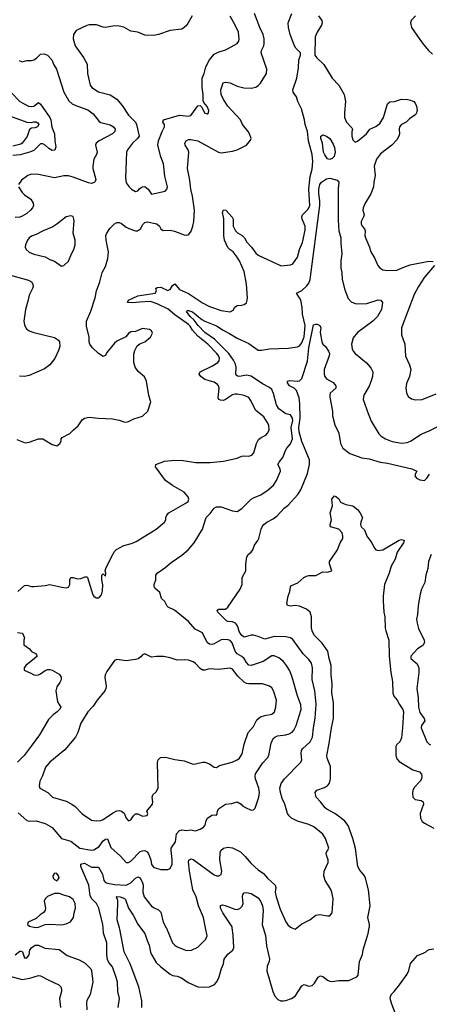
# Model space of a CAD drawing. Header units: inches. Extents: x 1552611 to 1694776, y 811966 to 917215.
# Tile 208 of 256: x 1610989 to 1614531, y 879339 to 887857. Entities that reach past the tile are written whole.
import ezdxf

# ---------------------------------------------------------------- set-up
doc = ezdxf.new("R2010")
doc.units = ezdxf.units.IN
doc.header["$MEASUREMENT"] = 0
doc.layers.add('B6817', color=7, linetype='Continuous')
doc.layers.add('B6818', color=7, linetype='Continuous')

msp = doc.modelspace()

# ---------------------------------------------------------------- linework, layer by layer
at = {"layer": 'B6817', "color": 5}
for points, elevation in [([(1611840.4, 879310), (1611850.9, 879390), (1611838.7, 879450), (1611833.5, 879530), (1611824, 879570), (1611790, 879662), (1611759.3, 879699.3), (1611747.6, 879727.6), (1611742, 879770), (1611743.1, 879870), (1611714, 879954), (1611709.5, 880000)], 840), ([(1612045, 879310), (1612043.8, 879370), (1612017.8, 879490), (1611943.1, 879690), (1611892.1, 879792.1), (1611854.3, 879990), (1611851.5, 880000)], 820), ([(1612033.3, 880000), (1612070.2, 879950.2), (1612090.2, 879890), (1612109.1, 879850), (1612119.7, 879790), (1612127.6, 879770), (1612170, 879700.3), (1612210, 879662.3), (1612290, 879600.2), (1612310, 879589.2), (1612350, 879580.9), (1612387.2, 879567.2), (1612447, 879527), (1612529.3, 879489.3), (1612586.6, 879486.6), (1612630, 879490.3), (1612673.6, 879510), (1612691.2, 879530), (1612710, 879567.3), (1612732.8, 879647.2), (1612752.5, 879690), (1612758.5, 879730), (1612788, 879772), (1612832, 879808), (1612840.2, 879830), (1612836.1, 879936.1), (1612826.5, 880000)], 820), ([(1612256.4, 880000), (1612257.7, 879997.7), (1612311.1, 879871.1), (1612330, 879850.3), (1612350, 879837.4), (1612430, 879804.9), (1612473.2, 879806.8), (1612530, 879832.2), (1612597.7, 879902.3), (1612609.5, 879930), (1612596, 880000)], 840), ([(1613093.9, 880000), (1613114.3, 879934.3), (1613124.3, 879844.3), (1613148.9, 879731.1), (1613146, 879710), (1613130, 879668.7), (1613127.1, 879627.1), (1613177.7, 879450), (1613196.5, 879410), (1613221.3, 879381.3), (1613246, 879370), (1613270, 879367.9), (1613290, 879370.3), (1613339.5, 879390), (1613370, 879408.8), (1613430, 879498.4), (1613450, 879510.3), (1613490, 879496.4), (1613518, 879502), (1613538.3, 879521.7), (1613570, 879573.4), (1613590, 879584.9), (1613610, 879578), (1613650, 879546.4), (1613670, 879537.6), (1613690, 879535.8), (1613750, 879545.3), (1613835.9, 879544.1), (1613904.5, 879575.5), (1613917, 879590), (1613927.3, 879710), (1613954.7, 879770), (1613958, 879810), (1614001.5, 879950), (1614011.9, 880000)], 820), ([(1613342.9, 880000), (1613370, 879988), (1613384.9, 880000)], 840), ([(1610950, 879766.8), (1610990, 879798.7), (1610998, 879798), (1611012.2, 879792.2), (1611030, 879740.5), (1611050, 879741.3), (1611070, 879767.3), (1611077.4, 879810), (1611094, 879830), (1611121.6, 879850), (1611150, 879851.5), (1611205.1, 879825.1), (1611330, 879811.6), (1611399.9, 879759.9), (1611503.4, 879723.4), (1611553.8, 879693.8), (1611604.9, 879644.9), (1611610.5, 879630), (1611622, 879530), (1611597.8, 879422.2), (1611569.1, 879370.9), (1611565.4, 879354.6), (1611570.4, 879290)], 840), ([(1614234.3, 879270), (1614203.6, 879350), (1614194.3, 879390), (1614195, 879410), (1614205.9, 879430), (1614227.3, 879450), (1614272.9, 879507.1), (1614339.4, 879600.6), (1614353.3, 879630), (1614370, 879692.2), (1614430, 879762), (1614498, 879790), (1614510, 879802), (1614530, 879812), (1614570, 879818)], 780), ([(1610902.5, 879582.5), (1611010, 879554.2), (1611076.3, 879563.7), (1611150, 879589.1), (1611170, 879586.2), (1611234.6, 879550), (1611326.9, 879506.9), (1611343.2, 879490), (1611351.3, 879470), (1611350.2, 879450), (1611332, 879390), (1611342.4, 879310)], 820)]:
    msp.add_lwpolyline(points, dxfattribs=dict(at, elevation=elevation))
at = {"layer": 'B6818', "color": 5}
for points, elevation in [([(1610965.2, 884225.2), (1611035.3, 884195.3), (1611070, 884200.7), (1611150, 884230.6), (1611190, 884230.6), (1611270, 884182.8), (1611310, 884171.3), (1611335.3, 884190), (1611348, 884210), (1611348, 884230), (1611356.4, 884243.6), (1611422.7, 884277.3), (1611452.7, 884310), (1611495.3, 884344.7), (1611530, 884394), (1611550, 884410.6), (1611590, 884419.1), (1611670, 884408.2), (1611790, 884405.3), (1611850, 884392.9), (1611890, 884376.5), (1611910, 884374.6), (1611930, 884379.5), (1611974.8, 884405.2), (1612050, 884427.2), (1612096.2, 884470), (1612122, 884550), (1612106.3, 884606.3), (1612085.3, 884730), (1612067.2, 884767.2), (1612013.4, 884813.4), (1611988, 884850), (1611977.3, 884890), (1611976.9, 884963.1), (1611983.7, 884996.3), (1612005.1, 885034.9), (1612028.3, 885051.7), (1612070, 885070.6), (1612119.3, 885110), (1612135.9, 885144.1), (1612130, 885164), (1612110, 885176.2), (1612050, 885185.1), (1611990, 885160.7), (1611950, 885155.1), (1611930, 885141.2), (1611905.7, 885114.3), (1611830, 885076.9), (1611810, 885058.7), (1611743.1, 884976.9), (1611730, 884952.7), (1611710, 884942.4), (1611670, 884968.2), (1611618.3, 885018.3), (1611594.7, 885050), (1611589.7, 885069.7), (1611590.9, 885110), (1611566, 885206), (1611566.8, 885250), (1611604.2, 885335.8), (1611640.4, 885450), (1611654.2, 885510), (1611682.6, 885590), (1611702.4, 885670), (1611730, 885722.8), (1611749.7, 885790.3), (1611755.4, 885850), (1611736, 885950), (1611734.7, 885990), (1611741.6, 886010), (1611769.7, 886050), (1611809.7, 886090), (1611830, 886102), (1611850, 886102), (1611870, 886094.7), (1611910, 886062.6), (1611934, 886050), (1611990, 886031.3), (1612008.5, 886031.5), (1612032.8, 886047.2), (1612054.2, 886085.8), (1612070, 886103.8), (1612090, 886108.5), (1612174, 886090), (1612197.3, 886070), (1612210, 886047.7), (1612230, 886034), (1612290, 886036.5), (1612327.4, 886027.4), (1612410, 885995.8), (1612430, 885991.4), (1612450, 885995.6), (1612472.1, 886027.9), (1612484.8, 886070), (1612493.5, 886110), (1612500.6, 886210), (1612482.5, 886330), (1612467.5, 886390), (1612459.9, 886470), (1612439.5, 886570), (1612451.6, 886710), (1612445.7, 886730), (1612418.7, 886770), (1612418, 886790), (1612428.3, 886810), (1612450, 886820.3), (1612470, 886821.5), (1612530, 886809.1), (1612706.8, 886710), (1612730, 886704.4), (1612830, 886718.7), (1612868.2, 886731.8), (1612949, 886770), (1612984.1, 886815.9), (1612989.3, 886830), (1612976.9, 886870), (1612965.6, 886890), (1612914.7, 886950), (1612899.6, 886990), (1612789.8, 887110), (1612750, 887166.9), (1612730.8, 887210), (1612729.1, 887250), (1612749.7, 887310), (1612770, 887316.5), (1612810, 887310.3), (1612870, 887283.1), (1612927.3, 887267.3), (1612990, 887265.4), (1613030, 887274), (1613050, 887286.4), (1613070, 887309.1), (1613122.4, 887390), (1613124.8, 887430), (1613077.4, 887570), (1613078.8, 887590), (1613098.9, 887630), (1613103.2, 887650), (1613102.9, 887690), (1613095, 887730), (1613064.8, 887790), (1613019.8, 887910)], 920), ([(1610971.6, 882910), (1611030, 882961.3), (1611050, 882963.6), (1611090, 882952.6), (1611110, 882952.8), (1611210, 882961.3), (1611250, 882969.2), (1611353.3, 882946.7), (1611390, 882943.2), (1611410, 882947.6), (1611422.4, 882970), (1611423.5, 883010), (1611430, 883030.4), (1611450, 883030.4), (1611490, 883019.5), (1611517.1, 883022.9), (1611556.3, 883036.3), (1611570, 883036), (1611576, 883030), (1611622.3, 882882.3), (1611630, 882870.7), (1611650, 882856), (1611670, 882856), (1611679.3, 882860.7), (1611697.5, 882882.5), (1611705.4, 882914.6), (1611707.5, 882967.5), (1611698, 883010), (1611698, 883050), (1611710, 883062), (1611730, 883042), (1611732.3, 883067.7), (1611728.7, 883088.7), (1611735.1, 883110), (1611782, 883210), (1611810, 883257.1), (1611827, 883273), (1611890, 883308), (1611954.6, 883325.4), (1611997.4, 883342.6), (1612169.7, 883450), (1612242, 883510), (1612252.3, 883530), (1612252.3, 883550), (1612260.7, 883570), (1612278.7, 883590), (1612420.5, 883670), (1612445.4, 883690), (1612450.8, 883710), (1612444.4, 883730), (1612412.3, 883770), (1612310, 883828.3), (1612248.5, 883870), (1612164.7, 883990), (1612166, 884010), (1612241, 884039), (1612330, 884044.9), (1612403.2, 884043.2), (1612510, 884026), (1612634.8, 884025.2), (1612750, 884037.4), (1612870, 884064.9), (1612910, 884080.3), (1612930, 884083.6), (1612970, 884080.3), (1612997.6, 884090), (1613012.8, 884110), (1613035.4, 884190), (1613054.9, 884225.1), (1613076.6, 884243.4), (1613116.1, 884263.9), (1613136.1, 884283.9), (1613145.8, 884310), (1613142.2, 884350), (1613130, 884376.3), (1613099.8, 884419.8), (1613030, 884475.1), (1612986.3, 884566.3), (1612970, 884588.7), (1612930, 884605), (1612870, 884617.3), (1612850, 884617.3), (1612830, 884611.2), (1612770, 884570.6), (1612750, 884563.7), (1612724.2, 884564.3), (1612710.8, 884570.8), (1612706.2, 884586.2), (1612713.2, 884670), (1612707.9, 884690), (1612700, 884700), (1612670, 884722.1), (1612590, 884745.4), (1612554.6, 884770), (1612541.8, 884790), (1612548.4, 884810), (1612650, 884859.3), (1612701.3, 884890), (1612714.9, 884905.1), (1612717.1, 884930), (1612708.9, 884950), (1612693.6, 884970), (1612615.8, 885050), (1612530, 885119), (1612484.6, 885170), (1612464.5, 885204.5), (1612450, 885220.1), (1612330, 885303.9), (1612273.3, 885353.3), (1612179, 885399), (1612119.3, 885419.3), (1612025.4, 885414.6), (1611966.7, 885406.7), (1611920.9, 885410), (1611929.6, 885430), (1612010, 885466.9), (1612160.7, 885490), (1612172, 885510), (1612167.3, 885532.7), (1612178.9, 885541.1), (1612210, 885541.7), (1612270, 885514.7), (1612281.5, 885518.5), (1612290, 885522.8), (1612310, 885556.9), (1612330, 885572.4), (1612370, 885524.1), (1612450, 885489.3), (1612570, 885406), (1612630, 885375.2), (1612730, 885340.2), (1612809.4, 885330.6), (1612835.5, 885344.5), (1612850, 885370.7), (1612870, 885384), (1612910, 885388), (1612930, 885394.4), (1612950, 885408.2), (1612957.4, 885430), (1612958.3, 885450), (1612950.8, 885570), (1612930, 885679.5), (1612890, 885769.6), (1612870, 885803.6), (1612835.4, 885850), (1612810, 885865.8), (1612790, 885885.8), (1612759.4, 885950), (1612754, 885990), (1612754.3, 886134.3), (1612743.8, 886190), (1612750, 886212.2), (1612772.4, 886210), (1612827.5, 886147.5), (1612833.7, 886130), (1612836.3, 886070), (1612854.2, 886030), (1612872.4, 886012.4), (1612912.3, 885990), (1612932.3, 885970), (1612952.7, 885932.7), (1612994.6, 885890), (1613030, 885837.6), (1613050, 885820.9), (1613250, 885727.2), (1613330, 885737.4), (1613350, 885744.9), (1613390, 885801.3), (1613409, 885870), (1613435.2, 885930), (1613457.1, 886037.1), (1613457.7, 886070), (1613432.4, 886130), (1613430, 886151.3), (1613434.7, 886170), (1613482.5, 886217.5), (1613497.3, 886250), (1613489.3, 886390), (1613500.9, 886499.1), (1613517.4, 886562.6), (1613524.3, 886630), (1613517.5, 886690), (1613485.2, 886810), (1613478.7, 886890), (1613457.3, 886950), (1613452.1, 886990), (1613426.7, 887086.7), (1613394.8, 887150), (1613382.5, 887190), (1613354.9, 887230), (1613351.1, 887250), (1613386.2, 887350), (1613400.5, 887439.5), (1613404.1, 887510), (1613416.9, 887550), (1613418.6, 887570), (1613377.7, 887610), (1613364.9, 887630), (1613327, 887730), (1613312.5, 887790), (1613311.6, 887828.4), (1613342.3, 887910)], 880), ([(1612480.5, 887890), (1612434, 887810), (1612412, 887788), (1612390, 887776), (1612290, 887764.4), (1612190, 887727.4), (1612150, 887719.7), (1612070, 887723.5), (1612010, 887749.7), (1611950, 887758.5), (1611890, 887792.3), (1611850, 887801.1), (1611810, 887804.7), (1611730, 887789.8), (1611710, 887792.6), (1611652.9, 887812.9), (1611590, 887811.1), (1611570, 887807.8), (1611476.2, 887763.8), (1611454.4, 887730), (1611452.2, 887690), (1611467.2, 887630), (1611540.3, 887530), (1611571.2, 887471.2), (1611574.9, 887390), (1611597, 887290), (1611612.4, 887270), (1611670, 887232.9), (1611770, 887207.4), (1611830.2, 887170.2), (1611875.6, 887115.6), (1611928.7, 887030), (1611990, 886970.4), (1611999.5, 886950), (1612020.9, 886850), (1612008.7, 886830), (1611963.1, 886790), (1611922, 886730), (1611913.4, 886710), (1611903, 886490), (1611910, 886446), (1611934.8, 886410), (1611954.8, 886390), (1611990, 886370.5), (1612010, 886375.5), (1612025.6, 886394.4), (1612048.4, 886411.6), (1612070, 886414.4), (1612098.7, 886390), (1612130, 886347.7), (1612245.6, 886374.4), (1612260.9, 886390), (1612267, 886410), (1612244.1, 886504.1), (1612233.3, 886610), (1612209.8, 886670), (1612183.1, 886770), (1612189.6, 886810), (1612221, 886890), (1612242, 886930), (1612241.6, 886950), (1612226.6, 886970), (1612232.7, 886990), (1612370, 887031.3), (1612450, 887022.1), (1612470, 887027.1), (1612530, 887110.5), (1612550, 887116), (1612562, 887102), (1612590, 887049), (1612610, 887041.5), (1612622.4, 887050), (1612625.4, 887070), (1612610, 887106.6), (1612580.8, 887140.8), (1612574.5, 887154.5), (1612576.2, 887210), (1612566.3, 887270), (1612565.7, 887350), (1612584.5, 887390), (1612597.4, 887450), (1612630.6, 887509.4), (1612670, 887557.7), (1612703.9, 887576.1), (1612770, 887595.3), (1612793.1, 887606.9), (1612869.6, 887650), (1612884.7, 887670), (1612888.2, 887690), (1612879.7, 887750), (1612853, 887810), (1612808.2, 887888.2)], 940), ([(1613573.4, 887890), (1613602.4, 887850), (1613604.9, 887830), (1613599.2, 887810), (1613561.7, 887750), (1613544.2, 887710), (1613541.7, 887550), (1613554.4, 887530), (1613619.7, 887470), (1613690.6, 887350.6), (1613748.4, 887290), (1613795.3, 887210), (1613807.6, 887150), (1613796.6, 887050), (1613797.5, 887010), (1613814.4, 886970), (1613862.6, 886922.6), (1613866.7, 886910), (1613860.9, 886890), (1613862.2, 886850), (1613870, 886818), (1613883, 886803), (1613890, 886797.4), (1613910, 886806.5), (1613987.6, 886870), (1614016, 886910), (1614067.5, 886932.5), (1614102.5, 886957.5), (1614135.5, 887010), (1614169.8, 887130.2), (1614190, 887145.7), (1614229.8, 887150.2), (1614290, 887169), (1614346.4, 887166.4), (1614370, 887162), (1614396.3, 887150), (1614410, 887134), (1614420.4, 887110), (1614426.7, 887070), (1614417.3, 887042.7), (1614406.4, 887030), (1614360.3, 886999.7), (1614330, 886969.6), (1614290.7, 886950), (1614274.9, 886930), (1614270.5, 886910), (1614273.7, 886870), (1614268.9, 886850), (1614250, 886816.2), (1614206, 886770), (1614110, 886695.8), (1614074.7, 886650), (1614053.4, 886590), (1614064.6, 886510), (1614050.2, 886450), (1614047.8, 886410), (1614025.7, 886350), (1613977.1, 886270), (1613959.2, 886230), (1613957.6, 886210), (1613966.9, 886170), (1613963.6, 886150), (1613942.2, 886110), (1613940.7, 886090), (1613950.2, 886070.2), (1613970, 886046.8), (1613975.6, 886030), (1613973.8, 885990), (1613979.1, 885970), (1614014.3, 885890), (1614025.3, 885850), (1614056.5, 885796.5), (1614084.9, 885730), (1614103.8, 885710), (1614130, 885693.4), (1614170, 885686), (1614250, 885689), (1614310, 885716.5), (1614365, 885735), (1614527.4, 885767.4), (1614563.7, 885763.7)], 880), ([(1614413.4, 887890), (1614373.4, 887850), (1614368, 887830), (1614376.3, 887790), (1614470, 887656), (1614523, 887590), (1614559.6, 887559.6)], 920), ([(1610984.6, 887504.6), (1611010, 887493.4), (1611050, 887504.9), (1611090, 887504.9), (1611110, 887510.3), (1611134.8, 887525.2), (1611170, 887558), (1611201.6, 887561.6), (1611230, 887550.5), (1611265.3, 887510), (1611285.2, 887465.2), (1611307.9, 887427.9), (1611371.3, 887230), (1611414.8, 887154.8), (1611443.1, 887130), (1611473.4, 887113.4), (1611577.6, 887077.6), (1611623.3, 887043.3), (1611675.4, 886975.4), (1611690, 886967.6), (1611770, 886947.2), (1611799.7, 886930), (1611814, 886910), (1611810.1, 886890), (1611790.4, 886869.6), (1611674.7, 886810), (1611650.2, 886789.8), (1611644.5, 886770), (1611659.7, 886710), (1611654, 886690), (1611630.2, 886650), (1611621.2, 886590), (1611622.1, 886570), (1611645.9, 886474.1), (1611641.6, 886458.4), (1611632.6, 886447.4), (1611610, 886441.2), (1611584.6, 886444.6), (1611450, 886494.8), (1611410, 886505.6), (1611370, 886506.8), (1611290, 886489.8), (1611150, 886518.2), (1611090, 886520.3), (1611059.3, 886510), (1611003.1, 886470), (1610977, 886430)], 920), ([(1610911.3, 887230), (1610990, 887150.2), (1611065.7, 887110), (1611090, 887105.3), (1611110, 887109.5), (1611150, 887140.2), (1611170, 887127.1), (1611248.8, 887010), (1611257.9, 886990), (1611267, 886927), (1611289.7, 886870), (1611292.6, 886810), (1611301.6, 886758.4), (1611291.5, 886728.5), (1611270, 886725.7), (1611242, 886742), (1611210, 886770.9), (1611190, 886781.7), (1611170, 886781.8), (1611110, 886725), (1611073, 886710), (1610992, 886688), (1610930, 886682.6)], 880), ([(1610846.3, 887046.3), (1611050, 886971.6), (1611090, 886966.2), (1611110, 886972.9), (1611130, 886973.4), (1611146, 886966), (1611154.6, 886950), (1611143.1, 886930), (1611118.8, 886921.2), (1611090, 886918.4), (1611074.1, 886905.9), (1611052.6, 886847.4), (1611011.2, 886790), (1610998.6, 886781.4), (1610930, 886763.7)], 860), ([(1610979.6, 886410), (1611010, 886362.3), (1611030, 886341.6), (1611083.6, 886303.6), (1611106.5, 886270), (1611107.6, 886250), (1611099.3, 886230), (1611082.9, 886210), (1611050, 886180.2), (1611010, 886156.5), (1610990, 886149.8), (1610950, 886145.7)], 920), ([(1610975.4, 880995.4), (1611050, 880928.9), (1611070, 880923.6), (1611130, 880927.1), (1611210, 880903.6), (1611270, 880867), (1611350, 880774), (1611430, 880751.4), (1611510, 880690.3), (1611610, 880672), (1611630, 880674.7), (1611674.8, 880705.2), (1611710, 880752.5), (1611730, 880768.1), (1611748.9, 880768.9), (1611776.4, 880696.4), (1611860.2, 880620.2), (1611910, 880566), (1611930, 880564.9), (1611950, 880577.4), (1612030, 880659.8), (1612050, 880667.9), (1612070, 880668.4), (1612090, 880658), (1612101.8, 880641.8), (1612121.8, 880590), (1612130, 880548), (1612150, 880523.7), (1612210, 880505.3), (1612270, 880504.9), (1612290, 880514), (1612308.2, 880551.8), (1612308.5, 880591.5), (1612297.4, 880670), (1612299.9, 880690), (1612337, 880743), (1612346.1, 880813.9), (1612370, 880842.7), (1612390, 880847.8), (1612430, 880842), (1612470, 880846.8), (1612510, 880840.5), (1612550, 880853), (1612577.2, 880870), (1612592.7, 880890), (1612601.2, 880930), (1612612.7, 880950), (1612650, 880976.3), (1612678, 880978), (1612690, 880974), (1612698, 880990), (1612699, 881010), (1612709, 881030), (1612768.6, 881071.4), (1612822.7, 881077.3), (1612870, 881090.2), (1612904.9, 881070), (1612916.2, 881056.2), (1612940.6, 881040.6), (1612990, 881018), (1613010, 881022), (1613025.4, 881034.6), (1613056.2, 881130), (1613063.4, 881170), (1613056.5, 881210), (1613027.7, 881290), (1613024.2, 881310), (1613028, 881332), (1613092.3, 881427.7), (1613132.8, 881470), (1613144.4, 881490), (1613163, 881597), (1613182.2, 881637.8), (1613194.5, 881650), (1613219.6, 881660.4), (1613289.2, 881670.8), (1613320, 881680), (1613345.6, 881694.4), (1613360.4, 881710), (1613381.2, 881750), (1613422.4, 881890), (1613421.4, 881930), (1613390, 882006.6), (1613345.8, 882170), (1613324.8, 882224.8), (1613297.6, 882270), (1613270, 882304.4), (1613230, 882336.8), (1613190, 882352.7), (1613170, 882352.3), (1613094.3, 882305.7), (1612990, 882268.9), (1612970, 882272.1), (1612950, 882295.1), (1612929, 882330), (1612910, 882346.4), (1612868.2, 882370), (1612852.7, 882392.7), (1612827.2, 882467.2), (1612810, 882485.3), (1612792.6, 882492.6), (1612755.6, 882495.6), (1612731.4, 882491.4), (1612670, 882456.5), (1612650, 882451.8), (1612630, 882454), (1612609.7, 882470), (1612570, 882551.6), (1612505.3, 882585.3), (1612448.2, 882650), (1612327.3, 882750), (1612274.1, 882774.1), (1612263.3, 882783.3), (1612243.1, 882823.1), (1612215.1, 882850), (1612200.1, 882900.1), (1612158.4, 882938.4), (1612152.3, 882950), (1612152.3, 882970), (1612166, 883010), (1612165.2, 883050), (1612179, 883070), (1612244.7, 883115.3), (1612297.7, 883162.3), (1612390, 883223), (1612444.5, 883270), (1612498, 883330), (1612569.2, 883450), (1612600.9, 883550), (1612635.8, 883584.2), (1612670, 883630.5), (1612690, 883641.3), (1612730, 883641.7), (1612830, 883607.7), (1612870, 883601.7), (1612910, 883628.9), (1612990, 883708), (1613010, 883721.3), (1613074, 883746), (1613137.4, 883790), (1613183.1, 883830), (1613211.1, 883870), (1613244.8, 883950), (1613241.1, 883970), (1613222.6, 884010), (1613232.6, 884030), (1613264.8, 884070), (1613287.4, 884130), (1613298.7, 884150), (1613331.9, 884188.1), (1613347.9, 884230), (1613336.7, 884330), (1613351.2, 884390), (1613348.8, 884408.8), (1613330, 884437.6), (1613290, 884447.6), (1613230, 884491.3), (1613210, 884525.1), (1613183.6, 884623.6), (1613170, 884658), (1613150, 884674.8), (1613090, 884706.4), (1612990, 884773.5), (1612950, 884781.5), (1612890, 884771.1), (1612872.8, 884772.8), (1612860.7, 884780.7), (1612856.9, 884790), (1612860.5, 884850), (1612855.7, 884875.7), (1612838.7, 884910), (1612797.1, 884970), (1612673.2, 885093.2), (1612590, 885150.4), (1612533.6, 885210), (1612498.7, 885258.7), (1612462.6, 885290), (1612430, 885332), (1612440.3, 885339.7), (1612450, 885340.2), (1612482.3, 885330), (1612564.6, 885264.6), (1612589.7, 885249.7), (1612690, 885208.8), (1612748.1, 885170), (1612803, 885143), (1612870, 885101.2), (1612970, 885054.8), (1613050, 884998), (1613081.1, 884998.9), (1613149.2, 885010.8), (1613310, 885015.3), (1613390, 885027.5), (1613410, 885034.7), (1613430, 885061.3), (1613450, 885113.4), (1613457.9, 885210), (1613434.2, 885310), (1613431.5, 885370), (1613419.5, 885430), (1613410, 885451.8), (1613381.7, 885490), (1613430, 885514), (1613470, 885552.4), (1613490, 885577), (1613500.2, 885610), (1613583.9, 886250), (1613584.7, 886290), (1613576.1, 886350), (1613575.6, 886390), (1613583.7, 886430), (1613599.2, 886450), (1613641.2, 886478.8), (1613670, 886485.4), (1613734.4, 886470), (1613750.2, 886450), (1613743.6, 886396.4), (1613743.8, 886123.8), (1613750.1, 886030), (1613765.2, 885970), (1613764.8, 885924.8), (1613775.2, 885830), (1613767.1, 885770), (1613766.5, 885706.5), (1613774.4, 885670), (1613776.5, 885610), (1613800.6, 885520.6), (1613830, 885446), (1613856.7, 885416.7), (1613890, 885403), (1613918.3, 885398.3), (1613990, 885401.7), (1614090, 885432.2), (1614111, 885430), (1614127.3, 885410), (1614118.4, 885350), (1614084.6, 885290), (1614043.7, 885250), (1613910.4, 885150), (1613874.3, 885105.7), (1613858.9, 885050), (1613863.7, 885010), (1613872.7, 884990), (1613890.3, 884970.3), (1613989, 884889), (1614026.4, 884846.4), (1614042.6, 884810), (1614041.1, 884770), (1614030, 884734), (1614010, 884686), (1613963.7, 884610), (1613959.5, 884570), (1614001.3, 884450), (1614030, 884382.8), (1614094.8, 884274.8), (1614115.1, 884255.1), (1614151.2, 884231.2), (1614210, 884207.5), (1614290, 884193.4), (1614341.1, 884198.9), (1614370, 884211.6), (1614461.6, 884270), (1614530, 884299.4), (1614730, 884400.9)], 860), ([(1614575.8, 885730), (1614489.1, 885630.9), (1614437.6, 885550), (1614400.8, 885479.2), (1614292, 885190), (1614290.4, 885130.4), (1614320.2, 885050), (1614325.8, 884945.8), (1614361.3, 884870), (1614370.4, 884830), (1614360.4, 884770), (1614335.5, 884710), (1614327.7, 884670), (1614334, 884630), (1614350, 884598), (1614377.5, 884577.5), (1614410, 884568.5), (1614470, 884570.4), (1614590, 884620.4)], 880), ([(1610910, 885645.5), (1611064, 885604), (1611091.8, 885590), (1611103.2, 885570), (1611105.8, 885550), (1611100.8, 885530), (1611070, 885475.1), (1611059.6, 885420.4), (1611037.6, 885350), (1611025.5, 885250), (1611030, 885216.3), (1611045.9, 885185.9), (1611070, 885164.7), (1611110, 885151), (1611288.6, 885108.6), (1611325.1, 885085.1), (1611334.4, 885070), (1611335.9, 885030), (1611325.4, 884994.5), (1611293.8, 884926.2), (1611250.2, 884869.8), (1611202.3, 884837.7), (1611070, 884778.9), (1611030, 884771.4), (1610987.4, 884772.6)], 920), ([(1613384.9, 880000), (1613430, 880036.3), (1613497.2, 880070), (1613550, 880110.8), (1613584.8, 880115.2), (1613650, 880103.8), (1613670, 880105.5), (1613691, 880129), (1613698.8, 880250), (1613689, 880309), (1613677.8, 880337.8), (1613631.1, 880410), (1613618.3, 880450), (1613623.1, 880490), (1613655.3, 880564.7), (1613655.8, 880590), (1613642.6, 880630), (1613640.7, 880650), (1613661.6, 880690), (1613632.3, 880772.3), (1613610.8, 880810.8), (1613534.1, 880874.1), (1613490, 880893.6), (1613390, 880923.1), (1613338.4, 880950), (1613318.4, 880970), (1613304.7, 880990), (1613281.3, 881070), (1613259, 881119), (1613243.4, 881170), (1613237.7, 881210), (1613249.7, 881250), (1613278.5, 881290), (1613417.4, 881430), (1613428.2, 881451.8), (1613422.3, 881510), (1613425.6, 881534.4), (1613433.7, 881550), (1613501.2, 881610), (1613521.7, 881650), (1613530, 881731), (1613545.2, 881814.8), (1613554.2, 881934.2), (1613541, 882050), (1613518.9, 882150), (1613521, 882250), (1613511.4, 882290), (1613490, 882321.7), (1613439.8, 882370), (1613350, 882494), (1613330, 882509.8), (1613290, 882519.3), (1613190, 882520.3), (1613110, 882498.7), (1613050, 882522), (1613010, 882532), (1612990, 882532), (1612930, 882515.6), (1612910, 882528.2), (1612890, 882559.1), (1612871.7, 882611.7), (1612855.9, 882635.9), (1612830, 882646.6), (1612790, 882649.8), (1612776.5, 882656.5), (1612701.6, 882730), (1612696, 882750), (1612710, 882756), (1612770, 882757.1), (1612790, 882773.7), (1612895.1, 882930), (1612912, 882970), (1612912.3, 883030), (1612945.6, 883090), (1612944.7, 883150), (1612953.3, 883210), (1612963.7, 883230), (1612990.8, 883249.2), (1613006.3, 883270), (1613020.5, 883310), (1613049.6, 883350), (1613058.4, 883370), (1613077.6, 883450), (1613090, 883474.8), (1613100.9, 883490), (1613126.6, 883510), (1613181.3, 883538.7), (1613215.8, 883564.2), (1613276.2, 883630), (1613310, 883657.6), (1613393.6, 883750), (1613419.7, 883790), (1613479.3, 883930), (1613494.3, 884010), (1613494.2, 884050), (1613428.4, 884208.4), (1613405.7, 884290), (1613404, 884330), (1613415.3, 884410), (1613412.3, 884532.3), (1613405.9, 884585.9), (1613383.6, 884650), (1613361.6, 884670), (1613323.5, 884690), (1613304.9, 884715.1), (1613306, 884730), (1613324.9, 884735.1), (1613390, 884729.1), (1613408.7, 884731.3), (1613430, 884753.7), (1613477.8, 884902.2), (1613490, 885019.1), (1613530, 885216.6), (1613550, 885223.5), (1613562.2, 885222.2), (1613584.9, 885210), (1613592.7, 885190), (1613587.9, 885150), (1613601.7, 885070), (1613610.2, 885050.2), (1613632.2, 885030), (1613660.4, 884990), (1613668.2, 884970), (1613666.4, 884950), (1613623.1, 884830), (1613623.1, 884790), (1613628.9, 884768.9), (1613642, 884750), (1613698.5, 884718.5), (1613722.4, 884690), (1613722, 884670), (1613675.3, 884624.7), (1613670.2, 884610), (1613671.7, 884590), (1613693.2, 884470), (1613694.9, 884430), (1613713.2, 884353.2), (1613750, 884281), (1613764.6, 884190), (1613784.4, 884150), (1613844.2, 884104.2), (1613946.4, 884066.4), (1614010, 884057.7), (1614107.7, 884027.7), (1614170, 884020.7), (1614381, 883970), (1614424.7, 883950), (1614411.3, 883930), (1614406, 883910), (1614421, 883890), (1614450, 883874.8), (1614490, 883871), (1614510, 883891), (1614533.4, 883926.6)], 840), ([(1614011.9, 880000), (1614014, 880010), (1614014.8, 880030), (1614000.4, 880090), (1614018.7, 880190), (1614005.6, 880330), (1613980.5, 880430), (1613971.2, 880450), (1613930, 880500.5), (1613912.4, 880530), (1613894.3, 880685.7), (1613870, 880772), (1613830, 880884.5), (1613801.8, 880921.8), (1613770.5, 880950.5), (1613714.3, 880990), (1613645.8, 881025.8), (1613630, 881039.8), (1613591.4, 881091.4), (1613552.3, 881130), (1613544.5, 881170), (1613559.3, 881190), (1613624.5, 881215.5), (1613649.8, 881230.2), (1613668.6, 881251.4), (1613677.8, 881290), (1613676.7, 881396.8), (1613647.9, 881467.9), (1613646.1, 881490), (1613665.9, 881594.1), (1613684.1, 881730), (1613702, 881810), (1613702.6, 881950), (1613689.2, 882030), (1613691.8, 882110), (1613683, 882190), (1613683.5, 882270), (1613664.1, 882330), (1613655.1, 882395.1), (1613603.5, 882463.5), (1613537.7, 882530), (1613519.8, 882559.8), (1613512, 882590), (1613513.7, 882690), (1613499.6, 882730), (1613470, 882756.3), (1613410, 882783.5), (1613371.5, 882788.5), (1613330, 882784), (1613308.2, 882788.2), (1613304, 882790), (1613299.5, 882810), (1613309.6, 882870), (1613325.1, 882910), (1613329.7, 882950.3), (1613339.1, 882960.9), (1613395.1, 882984.9), (1613446.6, 883030), (1613470, 883041.3), (1613490, 883047.2), (1613551.4, 883048.6), (1613610, 883080.7), (1613650, 883076), (1613688, 883090), (1613669.2, 883150), (1613669.3, 883170), (1613736.2, 883270), (1613760.5, 883330), (1613782.3, 883370), (1613784.2, 883390), (1613777.4, 883417.4), (1613750, 883449.7), (1613677.2, 883470), (1613675.1, 883490), (1613686.6, 883530), (1613673, 883590), (1613694, 883650), (1613689, 883710), (1613710, 883739.1), (1613730, 883730.5), (1613750, 883710.6), (1613764.2, 883684.2), (1613810, 883663), (1613871.3, 883650), (1613910, 883618.8), (1613930, 883594.8), (1613952.2, 883550), (1613938.4, 883510), (1613934.9, 883490), (1613939, 883479), (1613946, 883466), (1613970, 883443), (1613991.6, 883390), (1614034, 883330), (1614052.2, 883292.2), (1614070, 883270.8), (1614090, 883266), (1614130, 883270.4), (1614270, 883353.6), (1614290, 883359.6), (1614310, 883355.5), (1614314.9, 883350), (1614308.4, 883330), (1614254.3, 883250), (1614234.9, 883190), (1614200.4, 883130), (1614185.5, 883070), (1614144.6, 882970), (1614131.5, 882870), (1614131.6, 882830), (1614139.5, 882730), (1614147, 882690), (1614150, 882594), (1614154, 882570), (1614182, 882490), (1614183.6, 882350), (1614199.2, 882210), (1614212.6, 882132.6), (1614217.3, 882030), (1614225.9, 882005.9), (1614253.8, 881970), (1614273, 881933), (1614303.8, 881890), (1614308.4, 881870), (1614300.9, 881730), (1614290, 881645.2), (1614276, 881610), (1614250, 881585.1), (1614241.2, 881570), (1614243.3, 881490), (1614250, 881462.4), (1614270, 881438.9), (1614390, 881366.2), (1614447.3, 881350), (1614463.1, 881330), (1614467, 881310), (1614463.1, 881290), (1614451.6, 881270), (1614402.7, 881217.3), (1614390.1, 881190), (1614385.2, 881165.2), (1614390.1, 881130.1), (1614410, 881112), (1614461.5, 881101.5), (1614477.6, 881090), (1614481.7, 881070), (1614453.2, 880990), (1614454.4, 880950), (1614470, 880921.1), (1614490, 880904.7), (1614570, 880861.3)], 820), ([(1614547.7, 883230), (1614524.9, 883170), (1614518.5, 883110), (1614500.7, 883050), (1614492.1, 882987.9), (1614464.6, 882930), (1614452.7, 882887.2), (1614435.5, 882790), (1614430.2, 882710), (1614422, 882670), (1614425.2, 882634.8), (1614437.5, 882590), (1614486, 882490), (1614490.2, 882469.8), (1614476.6, 882443.4), (1614430, 882415.5), (1614370.3, 882350), (1614370.3, 882330.3), (1614425.5, 882285.5), (1614441.3, 882250), (1614441.3, 882210), (1614424, 882070), (1614436.3, 881990), (1614439.2, 881910), (1614450, 881862.6), (1614488, 881810), (1614492.7, 881790), (1614464.6, 881750), (1614460.3, 881730), (1614510.3, 881610.3), (1614530, 881588.2), (1614543.1, 881583.1)], 840), ([(1610970, 882555.5), (1611012, 882550), (1611031.3, 882510), (1611024.7, 882490), (1611024.7, 882450), (1611074.4, 882414.4), (1611092, 882390), (1611131.3, 882370), (1611137.3, 882357.3), (1611138.8, 882350), (1611117.3, 882330), (1611042, 882270), (1611026, 882250), (1611027.7, 882230), (1611084.7, 882204.7), (1611110, 882188), (1611130, 882186), (1611150, 882188.4), (1611170, 882198), (1611210, 882227.7), (1611230, 882236.3), (1611250, 882236.3), (1611270, 882230.6), (1611330, 882196.3), (1611348.2, 882170), (1611347.3, 882147.3), (1611336.9, 882123.1), (1611310, 882085.2), (1611300.3, 882050), (1611316.7, 881956.7), (1611343.8, 881910), (1611332.9, 881890), (1611313.8, 881870), (1611277.5, 881842.5), (1611238.4, 881801.6), (1611159, 881670), (1611089.3, 881570.7), (1611028.7, 881490), (1610970, 881432.4)], 860), ([(1612596, 880000), (1612578.7, 880090), (1612533.8, 880190), (1612516, 880270), (1612484.9, 880330), (1612458.1, 880490), (1612448.9, 880570), (1612453, 880587), (1612470, 880598.7), (1612490, 880590.2), (1612670, 880460.3), (1612690, 880448.8), (1612711.1, 880448.9), (1612730, 880460.5), (1612737.7, 880490), (1612720.8, 880590), (1612723.1, 880650), (1612729.2, 880670.8), (1612750, 880690.7), (1612790, 880697), (1612830, 880693.2), (1612897, 880657), (1612937.5, 880617.5), (1612990, 880555.6), (1613050, 880503.1), (1613097.6, 880470), (1613131.8, 880430), (1613198.3, 880370), (1613204, 880350), (1613198.9, 880310), (1613206.6, 880270), (1613241.9, 880161.9), (1613291.2, 880051.2), (1613306.5, 880026.5), (1613330, 880005.7), (1613342.9, 880000)], 840), ([(1611709.5, 880000), (1611706.6, 880030), (1611671.9, 880170), (1611652.8, 880210), (1611612, 880252), (1611597.7, 880277.7), (1611587, 880370), (1611516.4, 880530), (1611518.4, 880550), (1611525.6, 880554.4), (1611550, 880559.2), (1611610, 880525.9), (1611670, 880525.7), (1611705.7, 880465.7), (1611716.6, 880410), (1611730, 880394), (1611747.2, 880387.2), (1611810, 880375.2), (1611910, 880370.1), (1611950, 880388.8), (1611990, 880428.7), (1612010, 880441.6), (1612030, 880431.5), (1612051.4, 880390), (1612056.8, 880370), (1612052.7, 880310), (1612064.4, 880270), (1612130, 880188.4), (1612152.3, 880172.3), (1612190, 880156), (1612210, 880137.1), (1612230, 880050.6), (1612256.4, 880000)], 840), ([(1611851.5, 880000), (1611831.3, 880070), (1611838.6, 880210), (1611836.9, 880236.9), (1611825.6, 880270), (1611827.7, 880272.3), (1611858, 880270), (1611894.1, 880254.1), (1611904.8, 880244.8), (1611929.4, 880170), (1611968.9, 880110), (1612010, 880031.5), (1612033.3, 880000)], 820), ([(1612826.5, 880000), (1612825, 880010), (1612746.2, 880130), (1612726, 880170), (1612725.3, 880194.7), (1612741.5, 880198.6), (1612765.7, 880194.3), (1612850, 880161.3), (1612870, 880159.8), (1612893.7, 880166.3), (1612912.8, 880187.2), (1612920.3, 880210), (1612915.4, 880270), (1612919.8, 880290), (1612930, 880302.3), (1612950, 880307.3), (1612990, 880296.5), (1613050, 880260.6), (1613072.4, 880232.4), (1613088.3, 880190), (1613094.7, 880150), (1613085.9, 880025.9), (1613093.9, 880000)], 820)]:
    msp.add_lwpolyline(points, dxfattribs=dict(at, elevation=elevation))
for points, elevation in [([(1613670, 886648.3), (1613650, 886653.7), (1613626.9, 886686.8), (1613617, 886710), (1613606.5, 886790), (1613594, 886830), (1613593.7, 886850), (1613610, 886859.8), (1613642.4, 886850), (1613670.4, 886830), (1613701.2, 886781.2), (1613712.7, 886750), (1613717.3, 886710), (1613707.5, 886672.5), (1613690, 886654.8)], 860), ([(1611430, 886161.2), (1611390, 886152.3), (1611310, 886087.8), (1611274.2, 886065.8), (1611190.8, 886030), (1611130, 885997.6), (1611090, 885982.9), (1611070, 885969.4), (1611054.9, 885950), (1611039.3, 885910), (1611037.1, 885890), (1611044.4, 885870), (1611070, 885845.7), (1611110, 885829.1), (1611210, 885805.2), (1611250, 885782.3), (1611290, 885767), (1611350, 885724), (1611370, 885730.8), (1611411.1, 885768.9), (1611435.4, 885830), (1611456.9, 885870), (1611467.6, 885910), (1611467.4, 885950), (1611452.6, 886010), (1611460.9, 886120.9), (1611450, 886155.3)], 940), ([(1612070, 882369.6), (1612050, 882362.7), (1612035.8, 882344.2), (1612012.4, 882327.6), (1611990, 882321.1), (1611910, 882311.2), (1611830, 882322.7), (1611810, 882313.2), (1611741.7, 882218.3), (1611727.7, 882190), (1611725.5, 882170), (1611736.5, 882090), (1611734.6, 882070), (1611726.3, 882050), (1611658.3, 881970), (1611623, 881917), (1611577, 881870), (1611518.3, 881770), (1611490.2, 881689.8), (1611470.4, 881650), (1611379.4, 881540.6), (1611250, 881433), (1611212, 881390), (1611185.4, 881314.6), (1611163.1, 881270), (1611155.8, 881230), (1611163, 881210), (1611232.4, 881172.4), (1611271, 881130), (1611390, 881096.5), (1611440.5, 881070), (1611469.1, 881049.1), (1611530, 880986.7), (1611610, 880932.9), (1611650, 880924.7), (1611690, 880928), (1611710, 880936.5), (1611790, 880992.2), (1611830, 881011.2), (1611850, 881014.7), (1611870.2, 881010.2), (1611891.2, 880991.2), (1611910.4, 880950), (1611930, 880927), (1611950, 880934.9), (1611972.1, 880967.9), (1611990, 880985.5), (1612010, 880987.7), (1612050, 880967.7), (1612090, 880972), (1612097.2, 880990), (1612088, 881010), (1612136, 881070), (1612139.3, 881090), (1612134, 881130), (1612139.3, 881150), (1612170, 881176.4), (1612185.8, 881210), (1612180.7, 881430), (1612186, 881454), (1612205.6, 881474.4), (1612250, 881477.1), (1612330, 881456.4), (1612410, 881444.2), (1612490, 881417.6), (1612510, 881418.4), (1612570, 881433.7), (1612590, 881433.4), (1612630, 881418.7), (1612670, 881390.6), (1612690, 881387.7), (1612715.9, 881404.1), (1612825.6, 881434.4), (1612870, 881454.4), (1612890.8, 881469.2), (1612913.1, 881506.9), (1612929.7, 881590), (1612965.7, 881690), (1613010, 881742.4), (1613040.8, 881799.2), (1613070, 881824.7), (1613110, 881838.6), (1613170, 881847.6), (1613193.7, 881870), (1613205.3, 881910), (1613210.9, 881970), (1613185.1, 882050), (1613170, 882075.6), (1613150, 882091.2), (1613090, 882111.2), (1612970, 882110.6), (1612950, 882114.8), (1612930, 882126.8), (1612876.6, 882176.6), (1612830, 882238.3), (1612810, 882245.7), (1612705.3, 882234.7), (1612630, 882241.1), (1612590, 882228.7), (1612570, 882228.5), (1612550, 882243.6), (1612510, 882286.9), (1612490, 882300.4), (1612450, 882315.1), (1612410, 882319.1), (1612350, 882316.9), (1612290, 882336.9), (1612232.8, 882347.2), (1612172.8, 882347.2), (1612130, 882342)], 880), ([(1611290, 880473.2), (1611276, 880450), (1611278, 880430), (1611290, 880418), (1611310, 880408), (1611329, 880430), (1611325.2, 880450), (1611310, 880469)], 860), ([(1611330, 880298.5), (1611290, 880296.4), (1611228, 880272), (1611208.7, 880251.3), (1611200.8, 880230), (1611211.4, 880170), (1611208.9, 880150), (1611192, 880130), (1611166.1, 880113.9), (1611130, 880082), (1611060.7, 880050), (1611056.3, 880030), (1611073.8, 880013.8), (1611122.2, 880002.2), (1611150, 880005.5), (1611210, 880030.3), (1611250, 880032.9), (1611350, 880027.6), (1611390, 880033.7), (1611428.3, 880051.7), (1611453.6, 880090), (1611458.7, 880130), (1611470.9, 880170), (1611469.8, 880210), (1611450, 880246.3), (1611419.5, 880270), (1611370, 880282.3)], 860)]:
    msp.add_lwpolyline(points, close=True, dxfattribs=dict(at, elevation=elevation))

doc.saveas('drawing.dxf')
